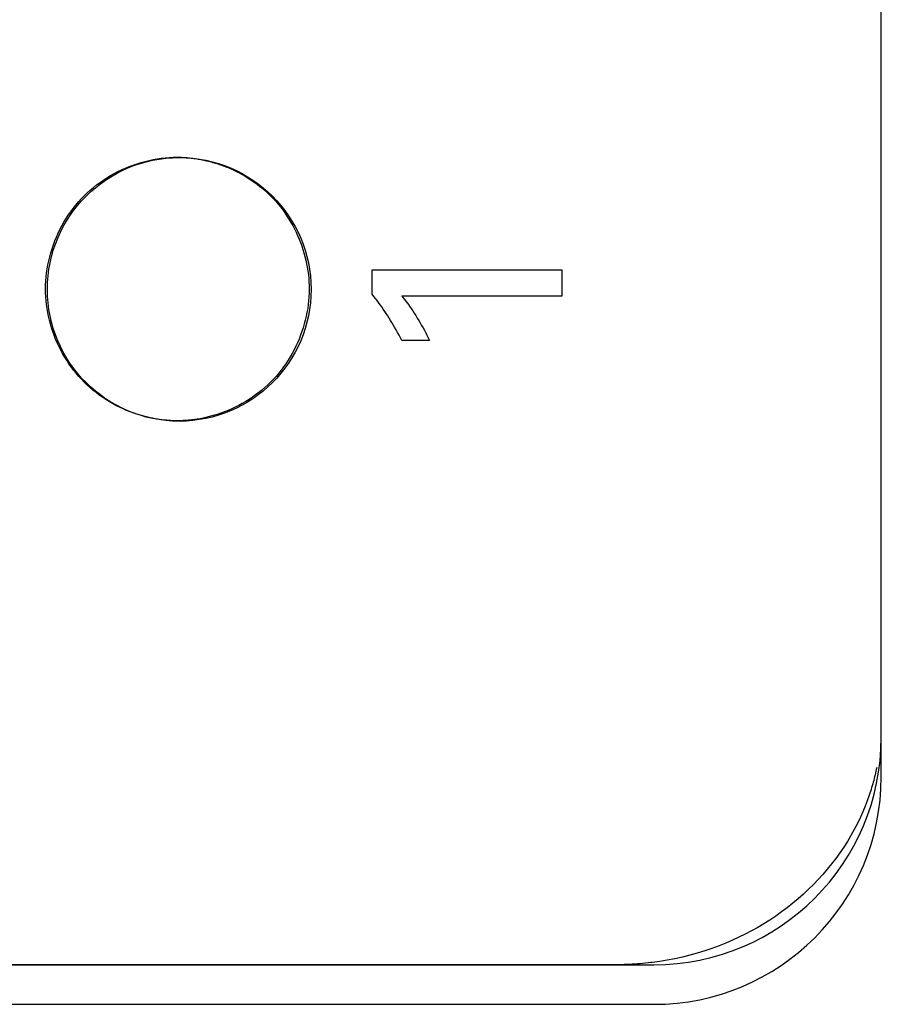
# Model space of a CAD drawing. Header units: inches. Extents: x 0.2 to 16.8, y 0.2 to 10.8.
# Tile 23 of 37: x 9.461 to 9.723, y 7.74 to 8.039. Entities that reach past the tile are written whole.
import ezdxf

# ---------------------------------------------------------------- set-up
doc = ezdxf.new("R2010")
doc.units = ezdxf.units.IN
doc.header["$LTSCALE"] = 0.935
doc.header["$MEASUREMENT"] = 0
doc.layers.get('0').update_dxf_attribs({"linetype": 'CONTINUOUS'})
doc.layers.add('02___PRT_ALL_AXES', color=7, linetype='CONTINUOUS')

msp = doc.modelspace()

# ---------------------------------------------------------------- linework, layer by layer
at = {"color": 7, "linetype": 'CONTINUOUS'}
for p, q in [((9.7227, 7.80935), (9.7227, 8.27635)), ((8.9917, 7.75235), (9.6537, 7.75235)), ((8.9667, 7.74035), (9.6537, 7.74035))]:
    msp.add_line(p, q, dxfattribs=at)
at = {"color": 40, "linetype": 'CONTINUOUS'}
for p, q in [((9.5682, 7.95586), (9.5682, 7.96327)), ((9.5682, 7.96327), (9.62583, 7.96327)), ((9.62583, 7.96327), (9.62583, 7.95528)), ((9.62583, 7.95528), (9.57728, 7.95528)), ((9.58561, 7.94186), (9.57728, 7.94186)), ((9.50115, 7.91831), (9.50056, 7.91844)), ((9.50862, 7.91747), (9.5079, 7.91748)), ((9.50912, 7.91746), (9.50862, 7.91747)), ((9.5097, 7.91747), (9.50912, 7.91746)), ((9.51158, 7.91755), (9.51133, 7.91753)), ((9.65472, 7.75325), (9.65396, 7.75314)), ((9.65547, 7.75336), (9.65472, 7.75325)), ((9.64221, 7.75236), (9.00318, 7.75236))]:
    msp.add_line(p, q, dxfattribs=at)
for points in [[(9.46914, 7.95746), (9.46916, 7.95869), (9.46922, 7.95992), (9.46932, 7.96115), (9.46946, 7.96238), (9.46964, 7.96361), (9.46986, 7.96483), (9.47012, 7.96606), (9.47041, 7.96727), (9.47074, 7.96848), (9.47111, 7.96968), (9.47152, 7.97087), (9.47197, 7.97205), (9.47244, 7.97322), (9.47296, 7.97437), (9.47351, 7.97551), (9.47409, 7.97663), (9.47471, 7.97774), (9.47537, 7.97882), (9.47605, 7.97988), (9.47677, 7.98092), (9.47752, 7.98194), (9.47831, 7.98293), (9.47912, 7.9839), (9.47997, 7.98484), (9.48085, 7.98575), (9.48176, 7.98663), (9.4827, 7.98747), (9.48366, 7.98829), (9.48465, 7.98907), (9.48567, 7.98982), (9.48671, 7.99054), (9.48777, 7.99123), (9.48886, 7.99188), (9.48996, 7.9925), (9.49108, 7.99309), (9.49222, 7.99364), (9.49337, 7.99415), (9.49454, 7.99463), (9.49572, 7.99507), (9.49691, 7.99548), (9.49811, 7.99585), (9.49932, 7.99619), (9.50053, 7.99648), (9.50175, 7.99674), (9.50298, 7.99696), (9.50421, 7.99714), (9.50544, 7.99728), (9.50667, 7.99738), (9.5079, 7.99744)], [(9.5079, 7.99744), (9.50807, 7.99745), (9.50825, 7.99745), (9.50842, 7.99745), (9.5086, 7.99746), (9.50877, 7.99746), (9.50895, 7.99746), (9.50912, 7.99746)], [(9.50912, 7.99746), (9.5093, 7.99746), (9.50947, 7.99746), (9.50965, 7.99746), (9.50982, 7.99745), (9.51, 7.99745), (9.51017, 7.99745), (9.51035, 7.99744)], [(9.51035, 7.99744), (9.51052, 7.99743), (9.5107, 7.99743), (9.51088, 7.99742), (9.51105, 7.99741), (9.51123, 7.9974), (9.5114, 7.99739), (9.51158, 7.99738)], [(9.51158, 7.99738), (9.51201, 7.99735), (9.51243, 7.99731), (9.51286, 7.99727), (9.51329, 7.99723), (9.51372, 7.99718), (9.51414, 7.99712), (9.51457, 7.99706), (9.515, 7.997), (9.51543, 7.99693), (9.51585, 7.99686), (9.51628, 7.99678), (9.5167, 7.9967), (9.51713, 7.99661), (9.51755, 7.99652), (9.51798, 7.99642)], [(9.51798, 7.99642), (9.51818, 7.99637), (9.51837, 7.99633), (9.51857, 7.99628), (9.51877, 7.99623), (9.51896, 7.99618), (9.51916, 7.99613), (9.51936, 7.99607), (9.51955, 7.99602)], [(9.51955, 7.99602), (9.51994, 7.99591), (9.52033, 7.9958), (9.52072, 7.99568), (9.52111, 7.99556), (9.5215, 7.99543), (9.52188, 7.9953), (9.52227, 7.99517), (9.52265, 7.99504), (9.52303, 7.9949), (9.52341, 7.99475), (9.52379, 7.9946), (9.52417, 7.99445), (9.52455, 7.9943), (9.52492, 7.99414)], [(9.52492, 7.99414), (9.52591, 7.9937), (9.52689, 7.99323), (9.52785, 7.99274), (9.5288, 7.99223), (9.52974, 7.99169), (9.53066, 7.99112), (9.53157, 7.99053), (9.53246, 7.98992), (9.53334, 7.98928), (9.53419, 7.98862), (9.53503, 7.98794), (9.53585, 7.98723), (9.53664, 7.9865), (9.53742, 7.98575), (9.5382, 7.98494), (9.53897, 7.9841), (9.5397, 7.98325), (9.54041, 7.98237), (9.5411, 7.98147), (9.54176, 7.98056), (9.54239, 7.97962), (9.543, 7.97867), (9.54358, 7.9777), (9.54413, 7.97671), (9.54466, 7.97571), (9.54516, 7.9747), (9.54563, 7.97368), (9.54607, 7.97264), (9.54648, 7.97159), (9.54687, 7.97053), (9.54722, 7.96947), (9.54755, 7.9684), (9.54785, 7.96732), (9.54811, 7.96623), (9.54835, 7.96514), (9.54856, 7.96405), (9.54873, 7.96295), (9.54888, 7.96185), (9.54899, 7.96075), (9.54907, 7.95966), (9.54912, 7.95856), (9.54913, 7.95746)], [(9.50056, 7.91844), (9.4994, 7.91872), (9.49826, 7.91903), (9.49712, 7.91938), (9.49599, 7.91976), (9.49486, 7.92017), (9.49375, 7.92061), (9.49266, 7.92109), (9.49157, 7.9216), (9.4905, 7.92214), (9.48944, 7.92271), (9.48841, 7.92331), (9.48739, 7.92394), (9.48639, 7.9246), (9.4854, 7.92529), (9.48445, 7.92602), (9.48351, 7.92676), (9.4826, 7.92754), (9.48171, 7.92835), (9.48085, 7.92918), (9.48, 7.93006), (9.47919, 7.93096), (9.4784, 7.93188), (9.47764, 7.93283), (9.47691, 7.93381), (9.47622, 7.9348), (9.47555, 7.93582), (9.47491, 7.93686), (9.4743, 7.93791), (9.47373, 7.93898), (9.47319, 7.94007), (9.47268, 7.94117), (9.4722, 7.94229), (9.47176, 7.94342), (9.47135, 7.94456), (9.47097, 7.94571), (9.47063, 7.94686), (9.47032, 7.94803), (9.47004, 7.9492), (9.46981, 7.95038), (9.4696, 7.95156), (9.46944, 7.95274), (9.46931, 7.95392), (9.46921, 7.9551), (9.46916, 7.95628), (9.46914, 7.95746)], [(9.54913, 7.95746), (9.54911, 7.95628), (9.54906, 7.9551), (9.54896, 7.95392), (9.54883, 7.95274), (9.54867, 7.95155), (9.54846, 7.95038), (9.54823, 7.9492), (9.54795, 7.94803), (9.54764, 7.94686), (9.5473, 7.94571), (9.54692, 7.94456), (9.54651, 7.94342), (9.54607, 7.94229), (9.54559, 7.94117), (9.54508, 7.94007), (9.54454, 7.93898), (9.54396, 7.93791), (9.54336, 7.93686), (9.54272, 7.93582), (9.54205, 7.9348), (9.54135, 7.93381), (9.54063, 7.93283), (9.53987, 7.93188), (9.53908, 7.93096), (9.53826, 7.93006), (9.53742, 7.92918), (9.53656, 7.92835), (9.53567, 7.92755), (9.53476, 7.92677), (9.53383, 7.92602), (9.53287, 7.9253), (9.53189, 7.92461), (9.53089, 7.92395), (9.52987, 7.92332), (9.52883, 7.92272), (9.52778, 7.92215), (9.52671, 7.92161), (9.52563, 7.9211), (9.52453, 7.92062), (9.52342, 7.92018), (9.5223, 7.91977), (9.52117, 7.91939), (9.52003, 7.91904), (9.51889, 7.91873), (9.51774, 7.91845), (9.51658, 7.9182), (9.51542, 7.91799)], [(9.57728, 7.94186), (9.57685, 7.94268), (9.57641, 7.94348), (9.57596, 7.94429), (9.57551, 7.94509), (9.57505, 7.94588), (9.57464, 7.94658), (9.57423, 7.94727), (9.57381, 7.94796), (9.57338, 7.94865), (9.57295, 7.94933), (9.57251, 7.95001), (9.57206, 7.95069), (9.57161, 7.95136), (9.57115, 7.95202), (9.57068, 7.95268), (9.5702, 7.95333), (9.56972, 7.95397), (9.56922, 7.95461), (9.56872, 7.95524), (9.5682, 7.95586)], [(9.57728, 7.95528), (9.57768, 7.95479), (9.57807, 7.95429), (9.57846, 7.95379), (9.57884, 7.95328), (9.57921, 7.95277), (9.57957, 7.95225), (9.58006, 7.95154), (9.58054, 7.95083), (9.58102, 7.95011), (9.58148, 7.94939), (9.58193, 7.94866), (9.58238, 7.94793), (9.58282, 7.94719), (9.58325, 7.94644), (9.58366, 7.94569), (9.58407, 7.94494), (9.58447, 7.94417), (9.58486, 7.94341), (9.58524, 7.94264), (9.58561, 7.94186)], [(9.5079, 7.91748), (9.50747, 7.9175), (9.50705, 7.91752), (9.50663, 7.91755), (9.50621, 7.91758), (9.50579, 7.91761), (9.50536, 7.91765), (9.50494, 7.9177), (9.50452, 7.91775), (9.5041, 7.9178), (9.50368, 7.91786), (9.50325, 7.91792), (9.50283, 7.91799), (9.50241, 7.91806), (9.50199, 7.91814), (9.50157, 7.91822), (9.50115, 7.91831)], [(9.51133, 7.91753), (9.51112, 7.91752), (9.51092, 7.91751), (9.51072, 7.9175), (9.51051, 7.91749), (9.51031, 7.91748), (9.51011, 7.91748), (9.5099, 7.91747), (9.5097, 7.91747)], [(9.51542, 7.91799), (9.5151, 7.91794), (9.51478, 7.91789), (9.51446, 7.91784), (9.51414, 7.9178), (9.51382, 7.91776), (9.5135, 7.91772), (9.51318, 7.91769), (9.51286, 7.91765), (9.51254, 7.91762), (9.51222, 7.91759), (9.5119, 7.91757), (9.51158, 7.91755)], [(9.72131, 7.81219), (9.72119, 7.81164), (9.72107, 7.81108), (9.72095, 7.81053), (9.72082, 7.80998), (9.72068, 7.80942), (9.72054, 7.80887), (9.7204, 7.80832), (9.72025, 7.80778), (9.7201, 7.80723), (9.71994, 7.80668), (9.71978, 7.80614), (9.71962, 7.8056)], [(9.71962, 7.8056), (9.71905, 7.80387), (9.71845, 7.80216), (9.7178, 7.80046), (9.7171, 7.79878), (9.71636, 7.79713), (9.71546, 7.79525), (9.7145, 7.79339), (9.71348, 7.79157), (9.71241, 7.78978), (9.71129, 7.78803), (9.71012, 7.7863), (9.7089, 7.78461), (9.70763, 7.78296), (9.70632, 7.78134), (9.70496, 7.77976), (9.70356, 7.77822), (9.70211, 7.77672), (9.70063, 7.77525), (9.69911, 7.77383), (9.6975, 7.7724), (9.69584, 7.77101), (9.69415, 7.76967), (9.69243, 7.76838), (9.69067, 7.76714), (9.68888, 7.76594), (9.68706, 7.76479), (9.6852, 7.76369), (9.68332, 7.76263), (9.68141, 7.76163), (9.67947, 7.76068), (9.67751, 7.75977), (9.67553, 7.75892), (9.67353, 7.75812), (9.67133, 7.75731), (9.66912, 7.75656), (9.66688, 7.75588), (9.66463, 7.75525), (9.66236, 7.75469), (9.66007, 7.75418), (9.65778, 7.75374), (9.65547, 7.75336)], [(9.65283, 7.753), (9.65201, 7.7529), (9.6512, 7.75282), (9.65038, 7.75274), (9.64956, 7.75266), (9.64874, 7.7526), (9.64793, 7.75254), (9.64711, 7.75249), (9.64629, 7.75245), (9.64547, 7.75242), (9.64466, 7.75239), (9.64384, 7.75237), (9.64302, 7.75236), (9.64221, 7.75236)], [(9.65396, 7.75314), (9.6532, 7.75304), (9.65283, 7.753)]]:
    msp.add_lwpolyline(points, dxfattribs=at)
at = {"color": 7, "linetype": 'CONTINUOUS'}
for centre in [(9.6537, 7.82135), (9.6537, 7.80935)]:
    msp.add_arc(centre, 0.069, 270, 360, dxfattribs=at)
at = {"layer": '02___PRT_ALL_AXES', "color": 7, "linetype": 'CONTINUOUS'}
msp.add_circle((9.5097, 7.95735), 0.04, dxfattribs=at)

doc.saveas('drawing.dxf')
